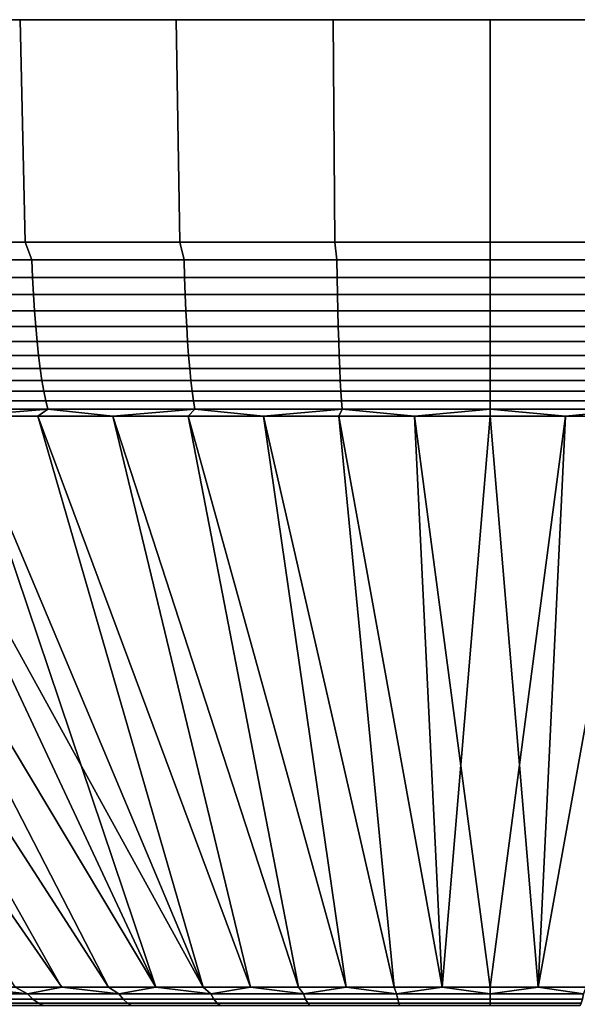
# Model space of a CAD drawing. Header units: metres. Extents: x -109 to 109, y -342 to 66.
# Tile 139 of 256: x -80.65 to -75.73, y 57.42 to 66.1. Entities that reach past the tile are written whole.
import ezdxf

# ---------------------------------------------------------------- set-up
doc = ezdxf.new("R2010")
doc.units = ezdxf.units.M
doc.layers.add('solid_K_24_62_16_000B91', color=7, linetype='CONTINUOUS')

msp = doc.modelspace()

# ---------------------------------------------------------------- linework, layer by layer
at = {"layer": 'solid_K_24_62_16_000B91'}
for points in [[(-83.369774, 66.099998, -31.43182), (-82.011131, 66.099998, 31.698273), (-80.642342, 66.099998, 31.906019), (-82.011131, 66.099998, -31.698273)], [(-82.011131, 66.099998, -31.698273), (-80.642342, 66.099998, 31.906019), (-79.265816, 66.099998, 32.054691), (-80.642342, 66.099998, -31.906019)], [(-81.951866, 64.137161, 31.357283), (-80.597763, 64.137161, 31.562801), (-80.642342, 66.099998, 31.906019), (-82.011131, 66.099998, 31.698273)], [(-80.597763, 64.137161, -31.562801), (-81.951866, 64.137161, -31.357283), (-82.011131, 66.099998, -31.698273), (-80.642342, 66.099998, -31.906019)], [(-80.642342, 66.099998, -31.906019), (-79.265816, 66.099998, 32.054691), (-77.884171, 66.099998, 32.144005), (-79.265816, 66.099998, -32.054691)], [(-80.597763, 64.137161, 31.562801), (-79.236069, 64.137161, 31.709871), (-79.265816, 66.099998, 32.054691), (-80.642342, 66.099998, 31.906019)], [(-79.236061, 64.137161, -31.709873), (-80.597763, 64.137161, -31.562801), (-80.642342, 66.099998, -31.906019), (-79.265816, 66.099998, -32.054691)], [(-79.265816, 66.099998, -32.054691), (-77.884171, 66.099998, 32.144005), (-76.5, 66.099998, 32.173794), (-77.884171, 66.099998, -32.144005)], [(-79.236069, 64.137161, 31.709871), (-77.869301, 64.137161, 31.798223), (-77.884171, 66.099998, 32.144005), (-79.265816, 66.099998, 32.054691)], [(-77.869301, 64.137161, -31.798223), (-79.236061, 64.137161, -31.709873), (-79.265816, 66.099998, -32.054691), (-77.884171, 66.099998, -32.144005)], [(-77.869301, 64.137161, 31.798223), (-76.5, 64.137161, 31.827694), (-76.5, 66.099998, 32.173794), (-77.884171, 66.099998, 32.144005)], [(-75.115829, 66.099998, 32.144005), (-76.5, 66.099998, -32.173794), (-77.884171, 66.099998, -32.144005), (-76.5, 66.099998, 32.173794)], [(-76.5, 64.137161, -31.827694), (-77.869301, 64.137161, -31.798223), (-77.884171, 66.099998, -32.144005), (-76.5, 66.099998, -32.173794)], [(-76.5, 64.137161, 31.827694), (-75.130699, 64.137161, 31.798223), (-75.115829, 66.099998, 32.144005), (-76.5, 66.099998, 32.173794)], [(-73.734184, 66.099998, 32.054691), (-75.115829, 66.099998, -32.144005), (-76.5, 66.099998, -32.173794), (-75.115829, 66.099998, 32.144005)], [(-75.130699, 64.137161, -31.798223), (-76.5, 64.137161, -31.827694), (-76.5, 66.099998, -32.173794), (-75.115829, 66.099998, -32.144005)], [(-80.538383, 63.98151, 31.536291), (-80.597763, 64.137161, 31.562801), (-81.951866, 64.137161, 31.357283), (-81.873177, 63.98151, 31.336481)], [(-80.538383, 63.98151, -31.536291), (-81.873177, 63.98151, -31.336481), (-81.951866, 64.137161, -31.357283), (-80.597763, 64.137161, -31.562801)], [(-79.196304, 63.98151, 31.67927), (-79.236069, 64.137161, 31.709871), (-80.597763, 64.137161, 31.562801), (-80.538383, 63.98151, 31.536291)], [(-79.196304, 63.98151, -31.67927), (-80.538383, 63.98151, -31.536291), (-80.597763, 64.137161, -31.562801), (-79.236061, 64.137161, -31.709873)], [(-77.849365, 63.98151, 31.76516), (-77.869301, 64.137161, 31.798223), (-79.236069, 64.137161, 31.709871), (-79.196304, 63.98151, 31.67927)], [(-77.849365, 63.98151, -31.76516), (-79.196304, 63.98151, -31.67927), (-79.236061, 64.137161, -31.709873), (-77.869301, 64.137161, -31.798223)], [(-76.5, 63.979797, -31.79336), (-77.849365, 63.98151, -31.76516), (-77.869301, 64.137161, -31.798223), (-76.5, 64.137161, -31.827694)], [(-77.849365, 63.98151, 31.76516), (-76.5, 63.98151, 31.793806), (-76.5, 64.137161, 31.827694), (-77.869301, 64.137161, 31.798223)], [(-75.150635, 63.98151, -31.76516), (-76.5, 63.979797, -31.79336), (-76.5, 64.137161, -31.827694), (-75.130699, 64.137161, -31.798223)], [(-76.5, 63.98151, 31.793806), (-75.150635, 63.98151, 31.76516), (-75.130699, 64.137161, 31.798223), (-76.5, 64.137161, 31.827694)], [(-81.873177, 63.98151, -31.336481), (-80.538383, 63.98151, -31.536291), (-80.532433, 63.827229, -31.48987), (-81.865273, 63.827229, -31.290356)], [(-80.538383, 63.98151, 31.536291), (-81.873177, 63.98151, 31.336481), (-81.865273, 63.827229, 31.290356), (-80.532433, 63.827229, 31.48987)], [(-80.538383, 63.98151, -31.536291), (-79.196304, 63.98151, -31.67927), (-79.192337, 63.827229, -31.632637), (-80.532433, 63.827229, -31.48987)], [(-79.196304, 63.98151, 31.67927), (-80.538383, 63.98151, 31.536291), (-80.532433, 63.827229, 31.48987), (-79.192337, 63.827229, 31.632637)], [(-79.196304, 63.98151, -31.67927), (-77.849365, 63.98151, -31.76516), (-77.847382, 63.827229, -31.718401), (-79.192337, 63.827229, -31.632637)], [(-77.849365, 63.98151, 31.76516), (-79.196304, 63.98151, 31.67927), (-79.192337, 63.827229, 31.632637), (-77.847382, 63.827229, 31.718401)], [(-77.849365, 63.98151, -31.76516), (-76.5, 63.979797, -31.79336), (-76.5, 63.825706, -31.746477), (-77.847382, 63.827229, -31.718401)], [(-76.5, 63.98151, 31.793806), (-77.849365, 63.98151, 31.76516), (-77.847382, 63.827229, 31.718401), (-76.5, 63.827229, 31.747007)], [(-75.152618, 63.827229, -31.718401), (-76.5, 63.825706, -31.746477), (-76.5, 63.979797, -31.79336), (-75.150635, 63.98151, -31.76516)], [(-75.150635, 63.98151, 31.76516), (-76.5, 63.98151, 31.793806), (-76.5, 63.827229, 31.747007), (-75.152618, 63.827229, 31.718401)], [(-81.865273, 63.827229, -31.290356), (-80.532433, 63.827229, -31.48987), (-80.524933, 63.677216, -31.431273), (-81.855286, 63.677216, -31.23213)], [(-80.532433, 63.827229, 31.48987), (-81.865273, 63.827229, 31.290356), (-81.855286, 63.677216, 31.23213), (-80.524933, 63.677216, 31.431273)], [(-80.532433, 63.827229, -31.48987), (-79.192337, 63.827229, -31.632637), (-79.187325, 63.677216, -31.573776), (-80.524933, 63.677216, -31.431273)], [(-79.192337, 63.827229, 31.632637), (-80.532433, 63.827229, 31.48987), (-80.524933, 63.677216, 31.431273), (-79.187325, 63.677216, 31.573776)], [(-79.192337, 63.827229, -31.632637), (-77.847382, 63.827229, -31.718401), (-77.844872, 63.677216, -31.65938), (-79.187325, 63.677216, -31.573776)], [(-77.847382, 63.827229, 31.718401), (-79.192337, 63.827229, 31.632637), (-79.187325, 63.677216, 31.573776), (-77.844872, 63.677216, 31.65938)], [(-77.847382, 63.827229, -31.718401), (-76.5, 63.825706, -31.746477), (-76.5, 63.677216, -31.687931), (-77.844872, 63.677216, -31.65938)], [(-76.5, 63.827229, 31.747007), (-77.847382, 63.827229, 31.718401), (-77.844872, 63.677216, 31.65938), (-76.5, 63.677216, 31.687931)], [(-75.155128, 63.677216, -31.65938), (-76.5, 63.677216, -31.687931), (-76.5, 63.825706, -31.746477), (-75.152618, 63.827229, -31.718401)], [(-75.152618, 63.827229, 31.718401), (-76.5, 63.827229, 31.747007), (-76.5, 63.677216, 31.687931), (-75.155128, 63.677216, 31.65938)], [(-81.855286, 63.677216, -31.23213), (-80.524933, 63.677216, -31.431273), (-80.515915, 63.532452, -31.360882), (-81.843292, 63.532452, -31.162184)], [(-80.524933, 63.677216, 31.431273), (-81.855286, 63.677216, 31.23213), (-81.843292, 63.532452, 31.162184), (-80.515915, 63.532452, 31.360882)], [(-80.524933, 63.677216, -31.431273), (-79.187325, 63.677216, -31.573776), (-79.181305, 63.532452, -31.503065), (-80.515915, 63.532452, -31.360882)], [(-79.187325, 63.677216, 31.573776), (-80.524933, 63.677216, 31.431273), (-80.515915, 63.532452, 31.360882), (-79.181305, 63.532452, 31.503065)], [(-79.187325, 63.677216, -31.573776), (-77.844872, 63.677216, -31.65938), (-77.841866, 63.532452, -31.588478), (-79.181305, 63.532452, -31.503065)], [(-77.844872, 63.677216, 31.65938), (-79.187325, 63.677216, 31.573776), (-79.181305, 63.532452, 31.503065), (-77.841866, 63.532452, 31.588478)], [(-77.844872, 63.677216, -31.65938), (-76.5, 63.677216, -31.687931), (-76.5, 63.532452, -31.616966), (-77.841866, 63.532452, -31.588478)], [(-76.5, 63.677216, 31.687931), (-77.844872, 63.677216, 31.65938), (-77.841866, 63.532452, 31.588478), (-76.5, 63.532452, 31.616966)], [(-75.158134, 63.532452, -31.588478), (-76.5, 63.532452, -31.616966), (-76.5, 63.677216, -31.687931), (-75.155128, 63.677216, -31.65938)], [(-75.155128, 63.677216, 31.65938), (-76.5, 63.677216, 31.687931), (-76.5, 63.532452, 31.616966), (-75.158134, 63.532452, 31.588478)], [(-81.843292, 63.532452, -31.162184), (-80.515915, 63.532452, -31.360882), (-80.505455, 63.393871, -31.279154), (-81.829369, 63.393871, -31.080975)], [(-80.515915, 63.532452, 31.360882), (-81.843292, 63.532452, 31.162184), (-81.829369, 63.393871, 31.080975), (-80.505455, 63.393871, 31.279154)], [(-80.515915, 63.532452, -31.360882), (-79.181305, 63.532452, -31.503065), (-79.174316, 63.393871, -31.420967), (-80.505455, 63.393871, -31.279154)], [(-79.181305, 63.532452, 31.503065), (-80.515915, 63.532452, 31.360882), (-80.505455, 63.393871, 31.279154), (-79.174316, 63.393871, 31.420967)], [(-79.181305, 63.532452, -31.503065), (-77.841866, 63.532452, -31.588478), (-77.838364, 63.393871, -31.506157), (-79.174316, 63.393871, -31.420967)], [(-77.841866, 63.532452, 31.588478), (-79.181305, 63.532452, 31.503065), (-79.174316, 63.393871, 31.420967), (-77.838364, 63.393871, 31.506157)], [(-77.841866, 63.532452, -31.588478), (-76.5, 63.532452, -31.616966), (-76.5, 63.393871, -31.534571), (-77.838364, 63.393871, -31.506157)], [(-76.5, 63.532452, 31.616966), (-77.841866, 63.532452, 31.588478), (-77.838364, 63.393871, 31.506157), (-76.5, 63.393871, 31.534571)], [(-75.161636, 63.393871, -31.506157), (-76.5, 63.393871, -31.534571), (-76.5, 63.532452, -31.616966), (-75.158134, 63.532452, -31.588478)], [(-75.158134, 63.532452, 31.588478), (-76.5, 63.532452, 31.616966), (-76.5, 63.393871, 31.534571), (-75.161636, 63.393871, 31.506157)], [(-81.829369, 63.393871, -31.080975), (-80.505455, 63.393871, -31.279154), (-80.493607, 63.262379, -31.186619), (-81.813599, 63.262379, -30.989025)], [(-80.505455, 63.393871, 31.279154), (-81.829369, 63.393871, 31.080975), (-81.813599, 63.262379, 30.989025), (-80.493607, 63.262379, 31.186619)], [(-80.505455, 63.393871, -31.279154), (-79.174316, 63.393871, -31.420967), (-79.166405, 63.262379, -31.328012), (-80.493607, 63.262379, -31.186619)], [(-79.174316, 63.393871, 31.420967), (-80.505455, 63.393871, 31.279154), (-80.493607, 63.262379, 31.186619), (-79.166405, 63.262379, 31.328012)], [(-79.174316, 63.393871, -31.420967), (-77.838364, 63.393871, -31.506157), (-77.834404, 63.262379, -31.412951), (-79.166405, 63.262379, -31.328012)], [(-77.838364, 63.393871, 31.506157), (-79.174316, 63.393871, 31.420967), (-79.166405, 63.262379, 31.328012), (-77.834404, 63.262379, 31.412951)], [(-77.838364, 63.393871, -31.506157), (-76.5, 63.393871, -31.534571), (-76.5, 63.262379, -31.44128), (-77.834404, 63.262379, -31.412951)], [(-76.5, 63.393871, 31.534571), (-77.838364, 63.393871, 31.506157), (-77.834404, 63.262379, 31.412951), (-76.5, 63.262379, 31.44128)], [(-75.165596, 63.262379, -31.412951), (-76.5, 63.262379, -31.44128), (-76.5, 63.393871, -31.534571), (-75.161636, 63.393871, -31.506157)], [(-75.161636, 63.393871, 31.506157), (-76.5, 63.393871, 31.534571), (-76.5, 63.262379, 31.44128), (-75.165596, 63.262379, 31.412951)], [(-81.813599, 63.262379, -30.989025), (-80.493607, 63.262379, -31.186619), (-80.480446, 63.138828, -31.083879), (-81.796097, 63.138828, -30.886936)], [(-80.493607, 63.262379, 31.186619), (-81.813599, 63.262379, 30.989025), (-81.796097, 63.138828, 30.886936), (-80.480446, 63.138828, 31.083879)], [(-80.493607, 63.262379, -31.186619), (-79.166405, 63.262379, -31.328012), (-79.157623, 63.138828, -31.224806), (-80.480446, 63.138828, -31.083879)], [(-79.166405, 63.262379, 31.328012), (-80.493607, 63.262379, 31.186619), (-80.480446, 63.138828, 31.083879), (-79.157623, 63.138828, 31.224806)], [(-79.166405, 63.262379, -31.328012), (-77.834404, 63.262379, -31.412951), (-77.830009, 63.138828, -31.309465), (-79.157623, 63.138828, -31.224806)], [(-77.834404, 63.262379, 31.412951), (-79.166405, 63.262379, 31.328012), (-79.157623, 63.138828, 31.224806), (-77.830009, 63.138828, 31.309465)], [(-77.834404, 63.262379, -31.412951), (-76.5, 63.262379, -31.44128), (-76.5, 63.138828, -31.337702), (-77.830009, 63.138828, -31.309465)], [(-76.5, 63.262379, 31.44128), (-77.834404, 63.262379, 31.412951), (-77.830009, 63.138828, 31.309465), (-76.5, 63.138828, 31.337702)], [(-75.169991, 63.138828, -31.309465), (-76.5, 63.138828, -31.337702), (-76.5, 63.262379, -31.44128), (-75.165596, 63.262379, -31.412951)], [(-75.165596, 63.262379, 31.412951), (-76.5, 63.262379, 31.44128), (-76.5, 63.138828, 31.337702), (-75.169991, 63.138828, 31.309465)], [(-81.796097, 63.138828, -30.886936), (-80.480446, 63.138828, -31.083879), (-80.466072, 63.024021, -30.971603), (-81.77697, 63.024021, -30.775372)], [(-80.480446, 63.138828, 31.083879), (-81.796097, 63.138828, 30.886936), (-81.77697, 63.024021, 30.775372), (-80.466072, 63.024021, 30.971603)], [(-80.480446, 63.138828, -31.083879), (-79.157623, 63.138828, -31.224806), (-79.148026, 63.024021, -31.11202), (-80.466072, 63.024021, -30.971603)], [(-79.157623, 63.138828, 31.224806), (-80.480446, 63.138828, 31.083879), (-80.466072, 63.024021, 30.971603), (-79.148026, 63.024021, 31.11202)], [(-79.157623, 63.138828, -31.224806), (-77.830009, 63.138828, -31.309465), (-77.825203, 63.024021, -31.196373), (-79.148026, 63.024021, -31.11202)], [(-77.830009, 63.138828, 31.309465), (-79.157623, 63.138828, 31.224806), (-79.148026, 63.024021, 31.11202), (-77.825203, 63.024021, 31.196373)], [(-77.830009, 63.138828, -31.309465), (-76.5, 63.138828, -31.337702), (-76.5, 63.024021, -31.224508), (-77.825203, 63.024021, -31.196373)], [(-76.5, 63.138828, 31.337702), (-77.830009, 63.138828, 31.309465), (-77.825203, 63.024021, 31.196373), (-76.5, 63.024021, 31.224508)], [(-75.174797, 63.024021, -31.196373), (-76.5, 63.024021, -31.224508), (-76.5, 63.138828, -31.337702), (-75.169991, 63.138828, -31.309465)], [(-75.169991, 63.138828, 31.309465), (-76.5, 63.138828, 31.337702), (-76.5, 63.024021, 31.224508), (-75.174797, 63.024021, 31.196373)], [(-81.77697, 63.024021, -30.775372), (-80.466072, 63.024021, -30.971603), (-80.450562, 62.918705, -30.850517), (-81.75634, 62.918705, -30.655054)], [(-80.466072, 63.024021, 30.971603), (-81.77697, 63.024021, 30.775372), (-81.75634, 62.918705, 30.655054), (-80.450562, 62.918705, 30.850517)], [(-80.466072, 63.024021, -30.971603), (-79.148026, 63.024021, -31.11202), (-79.137672, 62.918705, -30.990387), (-80.450562, 62.918705, -30.850517)], [(-79.148026, 63.024021, 31.11202), (-80.466072, 63.024021, 30.971603), (-80.450562, 62.918705, 30.850517), (-79.137672, 62.918705, 30.990387)], [(-79.148026, 63.024021, -31.11202), (-77.825203, 63.024021, -31.196373), (-77.820023, 62.918705, -31.074409), (-79.137672, 62.918705, -30.990387)], [(-77.825203, 63.024021, 31.196373), (-79.148026, 63.024021, 31.11202), (-79.137672, 62.918705, 30.990387), (-77.820023, 62.918705, 31.074409)], [(-77.825203, 63.024021, -31.196373), (-76.5, 63.024021, -31.224508), (-76.5, 62.918705, -31.102434), (-77.820023, 62.918705, -31.074409)], [(-76.5, 63.024021, 31.224508), (-77.825203, 63.024021, 31.196373), (-77.820023, 62.918705, 31.074409), (-76.5, 62.918705, 31.102434)], [(-75.179977, 62.918705, -31.074409), (-76.5, 62.918705, -31.102434), (-76.5, 63.024021, -31.224508), (-75.174797, 63.024021, -31.196373)], [(-75.174797, 63.024021, 31.196373), (-76.5, 63.024021, 31.224508), (-76.5, 62.918705, 31.102434), (-75.179977, 62.918705, 31.074409)], [(-81.75634, 62.918705, -30.655054), (-80.450562, 62.918705, -30.850517), (-80.434029, 62.823563, -30.721413), (-81.734337, 62.823563, -30.526768)], [(-80.450562, 62.918705, 30.850517), (-81.75634, 62.918705, 30.655054), (-81.734337, 62.823563, 30.526768), (-80.434029, 62.823563, 30.721413)], [(-80.450562, 62.918705, -30.850517), (-79.137672, 62.918705, -30.990387), (-79.126633, 62.823563, -30.860697), (-80.434029, 62.823563, -30.721413)], [(-79.137672, 62.918705, 30.990387), (-80.450562, 62.918705, 30.850517), (-80.434029, 62.823563, 30.721413), (-79.126633, 62.823563, 30.860697)], [(-79.137672, 62.918705, -30.990387), (-77.820023, 62.918705, -31.074409), (-77.814499, 62.823563, -30.944368), (-79.126633, 62.823563, -30.860697)], [(-77.820023, 62.918705, 31.074409), (-79.137672, 62.918705, 30.990387), (-79.126633, 62.823563, 30.860697), (-77.814499, 62.823563, 30.944368)], [(-77.820023, 62.918705, -31.074409), (-76.5, 62.918705, -31.102434), (-76.5, 62.823563, -30.972275), (-77.814499, 62.823563, -30.944368)], [(-76.5, 62.918705, 31.102434), (-77.820023, 62.918705, 31.074409), (-77.814499, 62.823563, 30.944368), (-76.5, 62.823563, 30.972275)], [(-75.185501, 62.823563, -30.944368), (-76.5, 62.823563, -30.972275), (-76.5, 62.918705, -31.102434), (-75.179977, 62.918705, -31.074409)], [(-75.179977, 62.918705, 31.074409), (-76.5, 62.918705, 31.102434), (-76.5, 62.823563, 30.972275), (-75.185501, 62.823563, 30.944368)], [(-81.734337, 62.823563, -30.526768), (-80.434029, 62.823563, -30.721413), (-80.41658, 62.739212, -30.585125), (-81.711121, 62.739212, -30.391344)], [(-80.434029, 62.823563, 30.721413), (-81.734337, 62.823563, 30.526768), (-81.711121, 62.739212, 30.391344), (-80.41658, 62.739212, 30.585125)], [(-80.434029, 62.823563, -30.721413), (-79.126633, 62.823563, -30.860697), (-79.114983, 62.739212, -30.723791), (-80.41658, 62.739212, -30.585125)], [(-79.126633, 62.823563, 30.860697), (-80.434029, 62.823563, 30.721413), (-80.41658, 62.739212, 30.585125), (-79.114983, 62.739212, 30.723791)], [(-79.126633, 62.823563, -30.860697), (-77.814499, 62.823563, -30.944368), (-77.80867, 62.739212, -30.807091), (-79.114983, 62.739212, -30.723791)], [(-77.814499, 62.823563, 30.944368), (-79.126633, 62.823563, 30.860697), (-79.114983, 62.739212, 30.723791), (-77.80867, 62.739212, 30.807091)], [(-77.814499, 62.823563, -30.944368), (-76.5, 62.823563, -30.972275), (-76.5, 62.739212, -30.834875), (-77.80867, 62.739212, -30.807091)], [(-76.5, 62.823563, 30.972275), (-77.814499, 62.823563, 30.944368), (-77.80867, 62.739212, 30.807091), (-76.5, 62.739212, 30.834875)], [(-75.19133, 62.739212, -30.807091), (-76.5, 62.739212, -30.834875), (-76.5, 62.823563, -30.972275), (-75.185501, 62.823563, -30.944368)], [(-75.185501, 62.823563, 30.944368), (-76.5, 62.823563, 30.972275), (-76.5, 62.739212, 30.834875), (-75.19133, 62.739212, 30.807091)], [(-81.711121, 62.739212, -30.391344), (-80.41658, 62.739212, -30.585125), (-80.398323, 62.666206, -30.442543), (-81.686829, 62.666206, -30.249664)], [(-80.41658, 62.739212, 30.585125), (-81.711121, 62.739212, 30.391344), (-81.686829, 62.666206, 30.249664), (-80.398323, 62.666206, 30.442543)], [(-80.41658, 62.739212, -30.585125), (-79.114983, 62.739212, -30.723791), (-79.102791, 62.666206, -30.580563), (-80.398323, 62.666206, -30.442543)], [(-79.114983, 62.739212, 30.723791), (-80.41658, 62.739212, 30.585125), (-80.398323, 62.666206, 30.442543), (-79.102791, 62.666206, 30.580563)], [(-79.114983, 62.739212, -30.723791), (-77.80867, 62.739212, -30.807091), (-77.802567, 62.666206, -30.663473), (-79.102791, 62.666206, -30.580563)], [(-77.80867, 62.739212, 30.807091), (-79.114983, 62.739212, 30.723791), (-79.102791, 62.666206, 30.580563), (-77.802567, 62.666206, 30.663473)], [(-77.80867, 62.739212, -30.807091), (-76.5, 62.739212, -30.834875), (-76.5, 62.666206, -30.691128), (-77.802567, 62.666206, -30.663473)], [(-76.5, 62.739212, 30.834875), (-77.80867, 62.739212, 30.807091), (-77.802567, 62.666206, 30.663473), (-76.5, 62.666206, 30.691128)], [(-75.197433, 62.666206, -30.663473), (-76.5, 62.666206, -30.691128), (-76.5, 62.739212, -30.834875), (-75.19133, 62.739212, -30.807091)], [(-75.19133, 62.739212, 30.807091), (-76.5, 62.739212, 30.834875), (-76.5, 62.666206, 30.691128), (-75.197433, 62.666206, 30.663473)], [(-84.404808, 62.605068, 29.50144), (-80.687683, 57.568859, 16.171848), (-80.276619, 57.568859, 16.272753), (-83.759346, 62.605068, 29.666864)], [(-83.110458, 62.605068, -29.818163), (-80.276634, 57.568859, -16.272749), (-80.687691, 57.568859, -16.171846), (-83.759369, 62.605068, -29.666859)], [(-83.759346, 62.605068, 29.666864), (-80.276619, 57.568859, 16.272753), (-79.863106, 57.568859, 16.363216), (-83.110435, 62.605068, 29.818167)], [(-82.458405, 62.605068, -29.955275), (-79.863129, 57.568859, -16.363213), (-80.276634, 57.568859, -16.272749), (-83.110458, 62.605068, -29.818163)], [(-83.110435, 62.605068, 29.818167), (-79.863106, 57.568859, 16.363216), (-79.447426, 57.568859, 16.443176), (-82.458382, 62.605068, 29.955278)], [(-81.803513, 62.605068, -30.078127), (-79.447449, 57.568859, -16.443172), (-79.863129, 57.568859, -16.363213), (-82.458405, 62.605068, -29.955275)], [(-82.458382, 62.605068, 29.955278), (-79.447426, 57.568859, 16.443176), (-79.029839, 57.568859, 16.512579), (-81.80349, 62.605068, 30.078131)], [(-81.803513, 62.605068, -30.078127), (-81.146095, 62.605068, -30.186665), (-79.447449, 57.568859, -16.443172)], [(-81.146072, 62.605068, 30.186668), (-81.80349, 62.605068, 30.078131), (-79.029839, 57.568859, 16.512579)], [(-81.686829, 62.666206, -30.249664), (-80.398323, 62.666206, -30.442543), (-81.146095, 62.605068, -30.186665)], [(-80.398323, 62.666206, 30.442543), (-81.686829, 62.666206, 30.249664), (-81.146072, 62.605068, 30.186668), (-80.48645, 62.605068, 30.280838)], [(-80.398323, 62.666206, -30.442543), (-80.486473, 62.605068, -30.280836), (-81.146095, 62.605068, -30.186665)], [(-80.486473, 62.605068, -30.280836), (-79.029861, 57.568859, -16.512575), (-79.447449, 57.568859, -16.443172), (-81.146095, 62.605068, -30.186665)], [(-81.146072, 62.605068, 30.186668), (-79.029839, 57.568859, 16.512579), (-78.610626, 57.568859, 16.571379), (-80.48645, 62.605068, 30.280838)], [(-80.398323, 62.666206, -30.442543), (-79.824959, 62.605068, -30.360594), (-80.486473, 62.605068, -30.280836)], [(-79.824959, 62.605068, -30.360594), (-78.610657, 57.568859, -16.571375), (-79.029861, 57.568859, -16.512575), (-80.486473, 62.605068, -30.280836)], [(-80.398323, 62.666206, 30.442543), (-80.48645, 62.605068, 30.280838), (-79.824936, 62.605068, 30.360596)], [(-80.48645, 62.605068, 30.280838), (-78.610626, 57.568859, 16.571379), (-78.190071, 57.568859, 16.619537), (-79.824936, 62.605068, 30.360596)], [(-80.398323, 62.666206, -30.442543), (-79.102791, 62.666206, -30.580563), (-79.824959, 62.605068, -30.360594)], [(-79.102791, 62.666206, 30.580563), (-80.398323, 62.666206, 30.442543), (-79.824936, 62.605068, 30.360596), (-79.161835, 62.605068, 30.425903)], [(-79.102791, 62.666206, -30.580563), (-79.161858, 62.605068, -30.425901), (-79.824959, 62.605068, -30.360594)], [(-79.161858, 62.605068, -30.425901), (-78.190102, 57.568859, -16.619534), (-78.610657, 57.568859, -16.571375), (-79.824959, 62.605068, -30.360594)], [(-79.824936, 62.605068, 30.360596), (-78.190071, 57.568859, 16.619537), (-77.768448, 57.568859, 16.657022), (-79.161835, 62.605068, 30.425903)], [(-79.102791, 62.666206, -30.580563), (-78.497498, 62.605068, -30.476728), (-79.161858, 62.605068, -30.425901)], [(-78.497498, 62.605068, -30.476728), (-77.768486, 57.568859, -16.657019), (-78.190102, 57.568859, -16.619534), (-79.161858, 62.605068, -30.425901)], [(-79.102791, 62.666206, 30.580563), (-79.161835, 62.605068, 30.425903), (-78.497482, 62.605068, 30.47673)], [(-79.161835, 62.605068, 30.425903), (-77.768448, 57.568859, 16.657022), (-77.346046, 57.568859, 16.683811), (-78.497482, 62.605068, 30.47673)], [(-79.102791, 62.666206, -30.580563), (-77.802567, 62.666206, -30.663473), (-78.497498, 62.605068, -30.476728)], [(-77.802567, 62.666206, 30.663473), (-79.102791, 62.666206, 30.580563), (-78.497482, 62.605068, 30.47673), (-77.832176, 62.605068, 30.51305)], [(-77.802567, 62.666206, -30.663473), (-77.832191, 62.605068, -30.51305), (-78.497498, 62.605068, -30.476728)], [(-77.832191, 62.605068, -30.51305), (-77.346069, 57.568859, -16.683809), (-77.768486, 57.568859, -16.657019), (-78.497498, 62.605068, -30.476728)], [(-78.497482, 62.605068, 30.47673), (-77.346046, 57.568859, 16.683811), (-76.923134, 57.568859, 16.699888), (-77.832176, 62.605068, 30.51305)], [(-77.802567, 62.666206, -30.663473), (-77.166252, 62.605068, -30.534851), (-77.832191, 62.605068, -30.51305)], [(-77.166252, 62.605068, -30.534851), (-76.923149, 57.568859, -16.699888), (-77.346069, 57.568859, -16.683809), (-77.832191, 62.605068, -30.51305)], [(-77.802567, 62.666206, 30.663473), (-77.832176, 62.605068, 30.51305), (-77.166245, 62.605068, 30.534851)], [(-77.832176, 62.605068, 30.51305), (-76.923134, 57.568859, 16.699888), (-76.5, 57.568859, 16.705248), (-77.166245, 62.605068, 30.534851)], [(-76.5, 62.666206, 30.691128), (-77.802567, 62.666206, 30.663473), (-77.166245, 62.605068, 30.534851), (-76.5, 62.605068, 30.542118)], [(-77.802567, 62.666206, -30.663473), (-76.5, 62.666206, -30.691128), (-77.166252, 62.605068, -30.534851)], [(-76.5, 62.666206, -30.691128), (-76.5, 62.605068, -30.542118), (-77.166252, 62.605068, -30.534851)], [(-77.166252, 62.605068, -30.534851), (-76.5, 62.605068, -30.542118), (-76.923149, 57.568859, -16.699888)], [(-77.166245, 62.605068, 30.534851), (-76.5, 57.568859, 16.705248), (-76.076851, 57.568859, 16.699888), (-76.5, 62.605068, 30.542118)], [(-76.923149, 57.568859, -16.699888), (-76.5, 62.605068, -30.542118), (-75.833755, 62.605068, -30.534851), (-76.5, 57.568859, -16.705248)], [(-76.5, 62.666206, 30.691128), (-76.5, 62.605068, 30.542118), (-75.833748, 62.605068, 30.534851)], [(-75.197433, 62.666206, 30.663473), (-76.5, 62.666206, 30.691128), (-75.833748, 62.605068, 30.534851)], [(-76.5, 62.666206, -30.691128), (-75.197433, 62.666206, -30.663473), (-75.833755, 62.605068, -30.534851), (-76.5, 62.605068, -30.542118)], [(-75.167824, 62.605068, -30.51305), (-76.076866, 57.568859, -16.699888), (-76.5, 57.568859, -16.705248), (-75.833755, 62.605068, -30.534851)], [(-75.833748, 62.605068, 30.534851), (-76.5, 62.605068, 30.542118), (-76.076851, 57.568859, 16.699888)], [(-74.502518, 62.605068, -30.47673), (-75.653954, 57.568859, -16.683811), (-76.076866, 57.568859, -16.699888), (-75.167824, 62.605068, -30.51305)], [(-75.833748, 62.605068, 30.534851), (-76.076851, 57.568859, 16.699888), (-75.653931, 57.568859, 16.683809), (-75.167809, 62.605068, 30.51305)], [(-75.197433, 62.666206, -30.663473), (-75.167824, 62.605068, -30.51305), (-75.833755, 62.605068, -30.534851)], [(-75.197433, 62.666206, 30.663473), (-75.833748, 62.605068, 30.534851), (-75.167809, 62.605068, 30.51305)], [(-80.576416, 57.508629, 16.0091), (-81.096024, 57.568859, 16.06057), (-81.369339, 57.508629, 15.786006)], [(-80.576416, 57.508629, -16.0091), (-81.369339, 57.508629, -15.786006), (-81.096031, 57.568859, -16.060568), (-80.687691, 57.568859, -16.171846)], [(-80.576416, 57.508629, 16.0091), (-80.687683, 57.568859, 16.171848), (-81.096024, 57.568859, 16.06057)], [(-80.576416, 57.508629, -16.0091), (-80.687691, 57.568859, -16.171846), (-80.276634, 57.568859, -16.272749)], [(-80.576416, 57.508629, 16.0091), (-80.276619, 57.568859, 16.272753), (-80.687683, 57.568859, 16.171848)], [(-79.773361, 57.508629, 16.19239), (-80.276619, 57.568859, 16.272753), (-80.576416, 57.508629, 16.0091)], [(-79.773361, 57.508629, -16.19239), (-80.576416, 57.508629, -16.0091), (-80.276634, 57.568859, -16.272749), (-79.863129, 57.568859, -16.363213)], [(-79.773361, 57.508629, 16.19239), (-79.863106, 57.568859, 16.363216), (-80.276619, 57.568859, 16.272753)], [(-79.773361, 57.508629, -16.19239), (-79.863129, 57.568859, -16.363213), (-79.447449, 57.568859, -16.443172)], [(-79.773361, 57.508629, 16.19239), (-79.447426, 57.568859, 16.443176), (-79.863106, 57.568859, 16.363216)], [(-78.962166, 57.508629, 16.335426), (-79.447426, 57.568859, 16.443176), (-79.773361, 57.508629, 16.19239)], [(-78.962166, 57.508629, -16.335426), (-79.773361, 57.508629, -16.19239), (-79.447449, 57.568859, -16.443172), (-79.029861, 57.568859, -16.512575)], [(-78.962166, 57.508629, 16.335426), (-79.029839, 57.568859, 16.512579), (-79.447426, 57.568859, 16.443176)], [(-78.962166, 57.508629, -16.335426), (-79.029861, 57.568859, -16.512575), (-78.610657, 57.568859, -16.571375)], [(-78.962166, 57.508629, 16.335426), (-78.610626, 57.568859, 16.571379), (-79.029839, 57.568859, 16.512579)], [(-78.144852, 57.508629, 16.437849), (-78.610626, 57.568859, 16.571379), (-78.962166, 57.508629, 16.335426)], [(-78.144852, 57.508629, -16.437849), (-78.962166, 57.508629, -16.335426), (-78.610657, 57.568859, -16.571375), (-78.190102, 57.568859, -16.619534)], [(-78.144852, 57.508629, 16.437849), (-78.190071, 57.568859, 16.619537), (-78.610626, 57.568859, 16.571379)], [(-78.144852, 57.508629, -16.437849), (-78.190102, 57.568859, -16.619534), (-77.768486, 57.568859, -16.657019)], [(-78.144852, 57.508629, 16.437849), (-77.768448, 57.568859, 16.657022), (-78.190071, 57.568859, 16.619537)], [(-77.323448, 57.508629, 16.499405), (-77.768448, 57.568859, 16.657022), (-78.144852, 57.508629, 16.437849)], [(-77.323448, 57.508629, -16.499405), (-78.144852, 57.508629, -16.437849), (-77.768486, 57.568859, -16.657019), (-77.346069, 57.568859, -16.683809)], [(-77.323448, 57.508629, 16.499405), (-77.346046, 57.568859, 16.683811), (-77.768448, 57.568859, 16.657022)], [(-77.323448, 57.508629, -16.499405), (-77.346069, 57.568859, -16.683809), (-76.923149, 57.568859, -16.699888)], [(-77.323448, 57.508629, 16.499405), (-76.923134, 57.568859, 16.699888), (-77.346046, 57.568859, 16.683811)], [(-76.5, 57.508629, -16.519941), (-77.323448, 57.508629, -16.499405), (-76.923149, 57.568859, -16.699888), (-76.5, 57.568859, -16.705248)], [(-76.5, 57.508629, 16.519941), (-76.923134, 57.568859, 16.699888), (-77.323448, 57.508629, 16.499405)], [(-76.5, 57.508629, 16.519941), (-76.5, 57.568859, 16.705248), (-76.923134, 57.568859, 16.699888)], [(-76.5, 57.508629, -16.519941), (-76.5, 57.568859, -16.705248), (-76.076866, 57.568859, -16.699888)], [(-75.676552, 57.508629, -16.499405), (-76.5, 57.508629, -16.519941), (-76.076866, 57.568859, -16.699888)], [(-76.5, 57.508629, 16.519941), (-75.676552, 57.508629, 16.499405), (-76.076851, 57.568859, 16.699888), (-76.5, 57.568859, 16.705248)], [(-75.676552, 57.508629, -16.499405), (-76.076866, 57.568859, -16.699888), (-75.653954, 57.568859, -16.683811)], [(-75.676552, 57.508629, 16.499405), (-75.653931, 57.568859, 16.683809), (-76.076851, 57.568859, 16.699888)], [(-81.369339, 57.508629, -15.786006), (-80.576416, 57.508629, -16.0091), (-80.529579, 57.461269, -15.825155), (-81.313393, 57.461269, -15.604626)], [(-80.576416, 57.508629, 16.0091), (-81.369339, 57.508629, 15.786006), (-81.313393, 57.461269, 15.604626), (-80.529579, 57.461269, 15.825155)], [(-80.576416, 57.508629, -16.0091), (-79.773361, 57.508629, -16.19239), (-79.735748, 57.461269, -16.006342), (-80.529579, 57.461269, -15.825155)], [(-79.773361, 57.508629, 16.19239), (-80.576416, 57.508629, 16.0091), (-80.529579, 57.461269, 15.825155), (-79.735748, 57.461269, 16.006342)], [(-79.773361, 57.508629, -16.19239), (-78.962166, 57.508629, -16.335426), (-78.933876, 57.461269, -16.147734), (-79.735748, 57.461269, -16.006342)], [(-78.962166, 57.508629, 16.335426), (-79.773361, 57.508629, 16.19239), (-79.735748, 57.461269, 16.006342), (-78.933876, 57.461269, 16.147734)], [(-78.962166, 57.508629, -16.335426), (-78.144852, 57.508629, -16.437849), (-78.125954, 57.461269, -16.24898), (-78.933876, 57.461269, -16.147734)], [(-78.144852, 57.508629, 16.437849), (-78.962166, 57.508629, 16.335426), (-78.933876, 57.461269, 16.147734), (-78.125954, 57.461269, 16.24898)], [(-78.144852, 57.508629, -16.437849), (-77.323448, 57.508629, -16.499405), (-77.313988, 57.461269, -16.309828), (-78.125954, 57.461269, -16.24898)], [(-77.323448, 57.508629, 16.499405), (-78.144852, 57.508629, 16.437849), (-78.125954, 57.461269, 16.24898), (-77.313988, 57.461269, 16.309828)], [(-77.323448, 57.508629, -16.499405), (-76.5, 57.508629, -16.519941), (-76.5, 57.461269, -16.330128), (-77.313988, 57.461269, -16.309828)], [(-76.5, 57.508629, 16.519941), (-77.323448, 57.508629, 16.499405), (-77.313988, 57.461269, 16.309828), (-76.5, 57.461269, 16.330128)], [(-75.686012, 57.461269, -16.309828), (-76.5, 57.461269, -16.330128), (-76.5, 57.508629, -16.519941), (-75.676552, 57.508629, -16.499405)], [(-75.676552, 57.508629, 16.499405), (-76.5, 57.508629, 16.519941), (-76.5, 57.461269, 16.330128), (-75.686012, 57.461269, 16.309828)], [(-81.313393, 57.461269, -15.604626), (-80.529579, 57.461269, -15.825155), (-80.48204, 57.427277, -15.638456), (-81.256599, 57.427277, -15.420528)], [(-80.529579, 57.461269, 15.825155), (-81.313393, 57.461269, 15.604626), (-81.256599, 57.427277, 15.420528), (-80.48204, 57.427277, 15.638456)], [(-81.256599, 57.427277, -15.420528), (-80.48204, 57.427277, -15.638456), (-80.434029, 57.406822, -15.449912), (-81.199257, 57.406822, -15.234612)], [(-80.48204, 57.427277, 15.638456), (-81.256599, 57.427277, 15.420528), (-81.199257, 57.406822, 15.234612), (-80.434029, 57.406822, 15.449912)], [(-80.529579, 57.461269, -15.825155), (-79.735748, 57.461269, -16.006342), (-79.697578, 57.427277, -15.817505), (-80.48204, 57.427277, -15.638456)], [(-79.735748, 57.461269, 16.006342), (-80.529579, 57.461269, 15.825155), (-80.48204, 57.427277, 15.638456), (-79.697578, 57.427277, 15.817505)], [(-80.48204, 57.427277, -15.638456), (-79.697578, 57.427277, -15.817505), (-79.659027, 57.406822, -15.626802), (-80.434029, 57.406822, -15.449912)], [(-79.697578, 57.427277, 15.817505), (-80.48204, 57.427277, 15.638456), (-80.434029, 57.406822, 15.449912), (-79.659027, 57.406822, 15.626802)], [(-79.735748, 57.461269, -16.006342), (-78.933876, 57.461269, -16.147734), (-78.905167, 57.427277, -15.957229), (-79.697578, 57.427277, -15.817505)], [(-78.933876, 57.461269, 16.147734), (-79.735748, 57.461269, 16.006342), (-79.697578, 57.427277, 15.817505), (-78.905167, 57.427277, 15.957229)], [(-79.697578, 57.427277, -15.817505), (-78.905167, 57.427277, -15.957229), (-78.876167, 57.406822, -15.764841), (-79.659027, 57.406822, -15.626802)], [(-78.905167, 57.427277, 15.957229), (-79.697578, 57.427277, 15.817505), (-79.659027, 57.406822, 15.626802), (-78.876167, 57.406822, 15.764841)], [(-78.933876, 57.461269, -16.147734), (-78.125954, 57.461269, -16.24898), (-78.106773, 57.427277, -16.05728), (-78.905167, 57.427277, -15.957229)], [(-78.125954, 57.461269, 16.24898), (-78.933876, 57.461269, 16.147734), (-78.905167, 57.427277, 15.957229), (-78.106773, 57.427277, 16.05728)], [(-78.905167, 57.427277, -15.957229), (-78.106773, 57.427277, -16.05728), (-78.087402, 57.406822, -15.863687), (-78.876167, 57.406822, -15.764841)], [(-78.106773, 57.427277, 16.05728), (-78.905167, 57.427277, 15.957229), (-78.876167, 57.406822, 15.764841), (-78.087402, 57.406822, 15.863687)], [(-78.125954, 57.461269, -16.24898), (-77.313988, 57.461269, -16.309828), (-77.30439, 57.427277, -16.117411), (-78.106773, 57.427277, -16.05728)], [(-77.313988, 57.461269, 16.309828), (-78.125954, 57.461269, 16.24898), (-78.106773, 57.427277, 16.05728), (-77.30439, 57.427277, 16.117411)], [(-78.106773, 57.427277, -16.05728), (-77.30439, 57.427277, -16.117411), (-77.294685, 57.406822, -15.923092), (-78.087402, 57.406822, -15.863687)], [(-77.30439, 57.427277, 16.117411), (-78.106773, 57.427277, 16.05728), (-78.087402, 57.406822, 15.863687), (-77.294685, 57.406822, 15.923092)], [(-77.313988, 57.461269, -16.309828), (-76.5, 57.461269, -16.330128), (-76.5, 57.427277, -16.13747), (-77.30439, 57.427277, -16.117411)], [(-76.5, 57.461269, 16.330128), (-77.313988, 57.461269, 16.309828), (-77.30439, 57.427277, 16.117411), (-76.5, 57.427277, 16.13747)], [(-77.30439, 57.427277, -16.117411), (-76.5, 57.427277, -16.13747), (-76.5, 57.406822, -15.94291), (-77.294685, 57.406822, -15.923092)], [(-76.5, 57.427277, 16.13747), (-77.30439, 57.427277, 16.117411), (-77.294685, 57.406822, 15.923092), (-76.5, 57.406822, 15.94291)], [(-75.69561, 57.427277, -16.117411), (-76.5, 57.427277, -16.13747), (-76.5, 57.461269, -16.330128), (-75.686012, 57.461269, -16.309828)], [(-75.686012, 57.461269, 16.309828), (-76.5, 57.461269, 16.330128), (-76.5, 57.427277, 16.13747), (-75.69561, 57.427277, 16.117411)], [(-75.705315, 57.406822, -15.923092), (-76.5, 57.406822, -15.94291), (-76.5, 57.427277, -16.13747), (-75.69561, 57.427277, -16.117411)], [(-75.69561, 57.427277, 16.117411), (-76.5, 57.427277, 16.13747), (-76.5, 57.406822, 15.94291), (-75.705315, 57.406822, 15.923092)]]:
    msp.add_3dface(points, dxfattribs=at)

doc.saveas('drawing.dxf')
